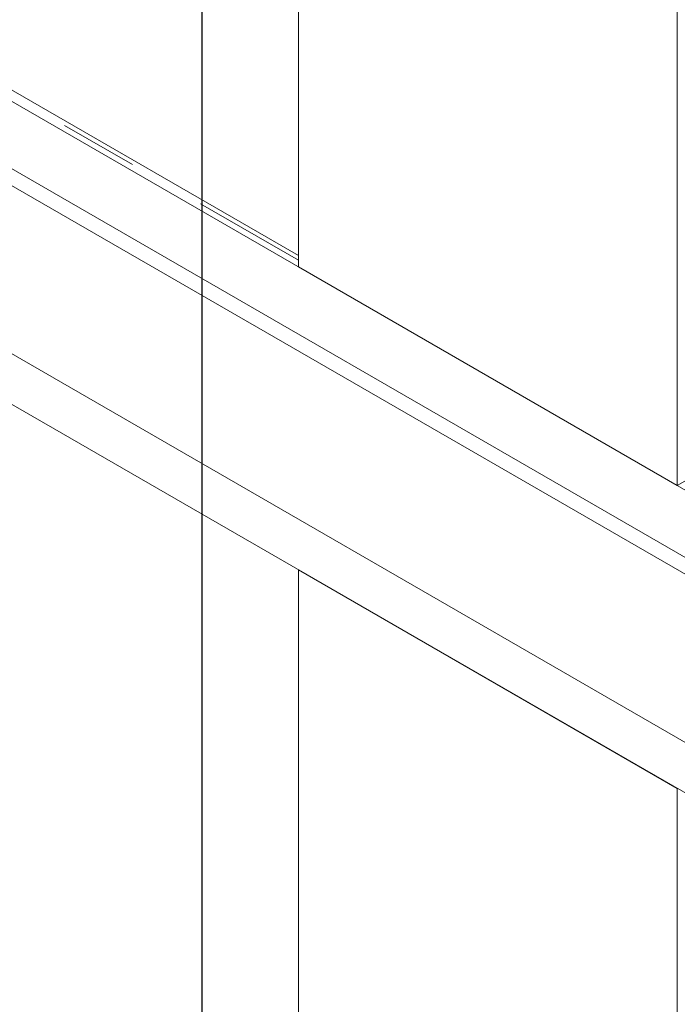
# Model space of a CAD drawing. Header units: millimetres. Extents: x 450 to 25135, y 150 to 17673.
# Tile 147 of 256: x 5830 to 6149, y 11427 to 11905. Entities that reach past the tile are written whole.
import ezdxf

# ---------------------------------------------------------------- set-up
doc = ezdxf.new("R2010")
doc.units = ezdxf.units.MM
doc.linetypes.add('SLD-Centrada-doble', pattern=[12.7, 6.35, -1.27, 1.27, -1.27, 1.27, -1.27])
doc.linetypes.add('SLD-Continua', pattern=[0])
doc.layers.add('COTAS', color=1, linetype='SLD-Continua')
doc.layers.add('OCULTA', color=8, linetype='SLD-Continua')

msp = doc.modelspace()

# ---------------------------------------------------------------- linework, layer by layer
at = {"layer": 'COTAS', "ltscale": 30}
msp.add_line((5918.63, 13263.27), (5918.63, 11276.25), dxfattribs=at)
at = {"layer": 'OCULTA', "linetype": 'SLD-Continua', "lineweight": 18, "ltscale": 30}
for p, q in [((5965.49, 11785.17), (5965.49, 12556.8)), ((5965.49, 11785.17), (5965.49, 12556.8)), ((5965.49, 11785.17), (5965.49, 12556.8)), ((5965.49, 11785.17), (5965.49, 12556.8)), ((6149.34, 11679.04), (6149.34, 12450.67)), ((6149.34, 11679.04), (6149.34, 12450.67)), ((6149.34, 11679.04), (6149.34, 12450.67)), ((6149.34, 11679.04), (6149.34, 12450.67)), ((5965.49, 11790.75), (5588.05, 12008.65)), ((5965.49, 11790.75), (5588.05, 12008.65)), ((5965.49, 11790.75), (5588.05, 12008.65)), ((5965.49, 11790.75), (5588.05, 12008.65)), ((5588.05, 12003.07), (7164.04, 11093.27)), ((5588.05, 12003.07), (7164.04, 11093.27)), ((5588.05, 12003.07), (7164.04, 11093.27)), ((5588.05, 12003.07), (7164.04, 11093.27)), ((7185.25, 11048.36), (5588.05, 11970.4)), ((7185.25, 11040.19), (5588.05, 11962.24)), ((6222.88, 11514.11), (5588.05, 11880.59)), ((6218.02, 11492.42), (5588.05, 11856.09)), ((6218.02, 11492.42), (5588.05, 11856.09)), ((6218.02, 11492.42), (5588.05, 11856.09)), ((6218.02, 11492.42), (5588.05, 11856.09)), ((5965.49, 11785.17), (6149.34, 11679.04)), ((5965.49, 11785.17), (6149.34, 11679.04)), ((5965.49, 11785.17), (6149.34, 11679.04)), ((5965.49, 11785.17), (6149.34, 11679.04)), ((6149.34, 11679.04), (6156.69, 11683.28)), ((6149.34, 11679.04), (6156.69, 11683.28)), ((6149.34, 11679.04), (6156.69, 11683.28)), ((6149.34, 11679.04), (6156.69, 11683.28)), ((6149.34, 11532.06), (5965.49, 11638.2)), ((5965.49, 10856.77), (5965.49, 11638.2)), ((6149.34, 11532.06), (5965.49, 11638.2)), ((5965.49, 10856.77), (5965.49, 11638.2)), ((6149.34, 11532.06), (5965.49, 11638.2)), ((5965.49, 10856.77), (5965.49, 11638.2)), ((6149.34, 11532.06), (5965.49, 11638.2)), ((5965.49, 10856.77), (5965.49, 11638.2)), ((6149.34, 11175.09), (6149.34, 11532.06)), ((6149.34, 11175.09), (6149.34, 11532.06)), ((6149.34, 11175.09), (6149.34, 11532.06)), ((6149.34, 11175.09), (6149.34, 11532.06))]:
    msp.add_line(p, q, dxfattribs=at)
at = {"layer": 'OCULTA', "linetype": 'SLD-Centrada-doble', "lineweight": 18, "ltscale": 30}
msp.add_line((5588.05, 12006.28), (5965.49, 11788.39), dxfattribs=at)
msp.add_line((5588.05, 12006.28), (5965.49, 11788.39), dxfattribs=at)
msp.add_line((5588.05, 12006.28), (5965.49, 11788.39), dxfattribs=at)
msp.add_line((5588.05, 12006.28), (5965.49, 11788.39), dxfattribs=at)

doc.saveas('drawing.dxf')
